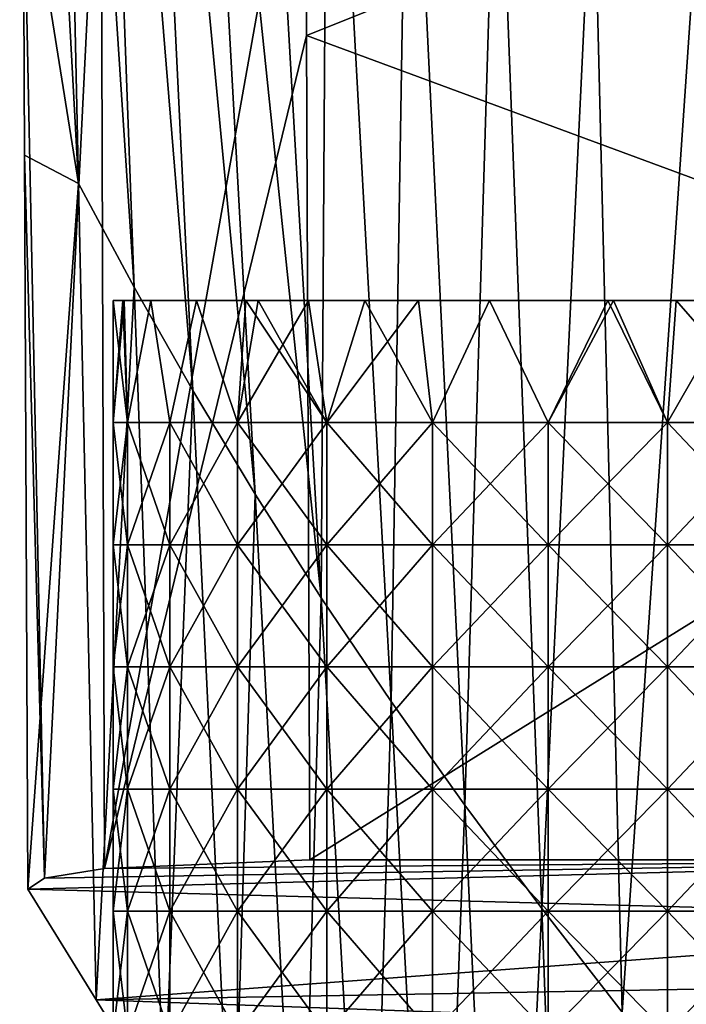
# Model space of a CAD drawing. Header units: millimetres. Extents: x -350 to 350, y 0 to 877.
# Tile 9 of 63: x -295 to -271, y 95 to 130. Entities that reach past the tile are written whole.
import ezdxf

# ---------------------------------------------------------------- set-up
doc = ezdxf.new("R2010")
doc.units = ezdxf.units.MM
doc.header["$LTSCALE"] = 41.718519
for name, color, linetype in [('39', 7, 'CONTINUOUS'), ('43', 7, 'CONTINUOUS'), ('45', 7, 'CONTINUOUS'), ('52', 7, 'CONTINUOUS'), ('70', 7, 'CONTINUOUS'), ('71', 7, 'CONTINUOUS'), ('72', 7, 'CONTINUOUS')]:
    doc.layers.add(name, color=color, linetype=linetype)

msp = doc.modelspace()

# ---------------------------------------------------------------- linework, layer by layer
at = {"layer": '39', "linetype": 'Continuous'}
for points in [[(-293.426, 163.142, -48.906), (-292.571, 123.948, -49.796), (-294.653, 162.07, -10.333), (-293.426, 163.142, -48.906)], [(-290.597, 120.28, -89.168), (-292.571, 123.948, -49.796), (-293.426, 163.142, -48.906), (-290.597, 120.28, -89.168)], [(-292.056, 159.803, -87.591), (-290.597, 120.28, -89.168), (-293.426, 163.142, -48.906), (-292.056, 159.803, -87.591)], [(-294.653, 162.07, -10.333), (-292.571, 123.948, -49.796), (-294.531, 136.222, -10.445), (-294.653, 162.07, -10.333)], [(-288.529, 116.612, -128.533), (-290.597, 120.28, -89.168), (-292.056, 159.803, -87.591), (-288.529, 116.612, -128.533)], [(-290.463, 156.464, -126.26), (-288.529, 116.612, -128.533), (-292.056, 159.803, -87.591), (-290.463, 156.464, -126.26)], [(-286.326, 112.944, -167.877), (-288.529, 116.612, -128.533), (-290.463, 156.464, -126.26), (-286.326, 112.944, -167.877)], [(-288.553, 153.124, -164.878), (-286.326, 112.944, -167.877), (-290.463, 156.464, -126.26), (-288.553, 153.124, -164.878)], [(-283.982, 109.276, -207.199), (-286.326, 112.944, -167.877), (-288.553, 153.124, -164.878), (-283.982, 109.276, -207.199)], [(-286.311, 149.785, -203.444), (-283.982, 109.276, -207.199), (-288.553, 153.124, -164.878), (-286.311, 149.785, -203.444)], [(-283.752, 146.446, -241.967), (-283.982, 109.276, -207.199), (-286.311, 149.785, -203.444), (-283.752, 146.446, -241.967)], [(-281.504, 105.608, -246.503), (-283.982, 109.276, -207.199), (-283.752, 146.446, -241.967), (-281.504, 105.608, -246.503)], [(-280.896, 143.106, -280.457), (-281.504, 105.608, -246.503), (-283.752, 146.446, -241.967), (-280.896, 143.106, -280.457)], [(-278.9, 101.941, -285.792), (-281.504, 105.608, -246.503), (-280.896, 143.106, -280.457), (-278.9, 101.941, -285.792)], [(-277.758, 139.767, -318.924), (-278.9, 101.941, -285.792), (-280.896, 143.106, -280.457), (-277.758, 139.767, -318.924)], [(-276.176, 98.273, -325.072), (-278.9, 101.941, -285.792), (-277.758, 139.767, -318.924), (-276.176, 98.273, -325.072)], [(-274.356, 136.428, -357.38), (-276.176, 98.273, -325.072), (-277.758, 139.767, -318.924), (-274.356, 136.428, -357.38)], [(-273.34, 94.605, -364.347), (-276.176, 98.273, -325.072), (-274.356, 136.428, -357.38), (-273.34, 94.605, -364.347)], [(-270.707, 133.088, -395.833), (-273.34, 94.605, -364.347), (-274.356, 136.428, -357.38), (-270.707, 133.088, -395.833)], [(-294.479, 124.943, -10.493), (-294.531, 136.222, -10.445), (-292.571, 123.948, -49.796), (-294.479, 124.943, -10.493)], [(-270.399, 90.937, -403.621), (-273.34, 94.605, -364.347), (-270.707, 133.088, -395.833), (-270.399, 90.937, -403.621)], [(-292.571, 123.948, -49.796), (-294.361, 98.961, -10.598), (-294.479, 124.943, -10.493), (-292.571, 123.948, -49.796)], [(-291.949, 95.041, -50.577), (-294.361, 98.961, -10.598), (-292.571, 123.948, -49.796), (-291.949, 95.041, -50.577)], [(-290.597, 120.28, -89.168), (-291.949, 95.041, -50.577), (-292.571, 123.948, -49.796), (-290.597, 120.28, -89.168)], [(-289.537, 91.122, -90.555), (-291.949, 95.041, -50.577), (-290.597, 120.28, -89.168), (-289.537, 91.122, -90.555)], [(-288.529, 116.612, -128.533), (-289.537, 91.122, -90.555), (-290.597, 120.28, -89.168), (-288.529, 116.612, -128.533)], [(-287.125, 87.203, -130.534), (-289.537, 91.122, -90.555), (-288.529, 116.612, -128.533), (-287.125, 87.203, -130.534)], [(-286.326, 112.944, -167.877), (-287.125, 87.203, -130.534), (-288.529, 116.612, -128.533), (-286.326, 112.944, -167.877)], [(-284.713, 83.283, -170.513), (-287.125, 87.203, -130.534), (-286.326, 112.944, -167.877), (-284.713, 83.283, -170.513)], [(-283.982, 109.276, -207.199), (-284.713, 83.283, -170.513), (-286.326, 112.944, -167.877), (-283.982, 109.276, -207.199)], [(-282.301, 79.364, -210.492), (-284.713, 83.283, -170.513), (-283.982, 109.276, -207.199), (-282.301, 79.364, -210.492)], [(-281.504, 105.608, -246.503), (-282.301, 79.364, -210.492), (-283.982, 109.276, -207.199), (-281.504, 105.608, -246.503)], [(-279.889, 75.444, -250.472), (-282.301, 79.364, -210.492), (-281.504, 105.608, -246.503), (-279.889, 75.444, -250.472)], [(-278.9, 101.941, -285.792), (-279.889, 75.444, -250.472), (-281.504, 105.608, -246.503), (-278.9, 101.941, -285.792)], [(-277.477, 71.524, -290.451), (-279.889, 75.444, -250.472), (-278.9, 101.941, -285.792), (-277.477, 71.524, -290.451)], [(-276.176, 98.273, -325.072), (-277.477, 71.524, -290.451), (-278.9, 101.941, -285.792), (-276.176, 98.273, -325.072)], [(-275.065, 67.605, -330.429), (-277.477, 71.524, -290.451), (-276.176, 98.273, -325.072), (-275.065, 67.605, -330.429)], [(-273.34, 94.605, -364.347), (-275.065, 67.605, -330.429), (-276.176, 98.273, -325.072), (-273.34, 94.605, -364.347)]]:
    msp.add_3dface(points, dxfattribs=at)
at = {"layer": '43', "linetype": 'Continuous'}
for points in [[(-284.509, 129.183), (-255, 140.973), (-284.556, 139.539), (-284.509, 129.183)], [(-255, 118.279), (-255, 140.973), (-284.509, 129.183), (-255, 118.279)], [(-284.383, 100), (-255, 118.279), (-284.509, 129.183), (-284.383, 100)], [(-255, 100), (-255, 118.279), (-284.383, 100), (-255, 100)]]:
    msp.add_3dface(points, dxfattribs=at)
at = {"layer": '45', "linetype": 'Continuous'}
for points in [[(-255, 100), (-294.361, 98.961, -10.598), (-253.905, 97.868, -21.745), (-255, 100)], [(-294.361, 98.961, -10.598), (-255, 100), (-293.779, 99.354, -6.585), (-294.361, 98.961, -10.598)], [(-293.779, 99.354, -6.585), (-255, 100), (-291.652, 99.693, -3.134), (-293.779, 99.354, -6.585)], [(-255, 100), (-284.383, 100), (-291.652, 99.693, -3.134), (-255, 100)], [(-294.361, 98.961, -10.598), (-291.949, 95.041, -50.577), (-253.905, 97.868, -21.745), (-294.361, 98.961, -10.598)], [(-291.949, 95.041, -50.577), (-252.811, 95.736, -43.49), (-253.905, 97.868, -21.745), (-291.949, 95.041, -50.577)], [(-252.811, 95.736, -43.49), (-291.949, 95.041, -50.577), (-251.715, 93.602, -65.256), (-252.811, 95.736, -43.49)], [(-291.949, 95.041, -50.577), (-289.537, 91.122, -90.555), (-251.715, 93.602, -65.256), (-291.949, 95.041, -50.577)]]:
    msp.add_3dface(points, dxfattribs=at)
at = {"layer": '52', "linetype": 'Continuous'}
for points in [[(-294.531, 136.222, -10.445), (-293.779, 99.354, -6.585), (-291.778, 139.646, -3.083), (-294.531, 136.222, -10.445)], [(-293.779, 99.354, -6.585), (-291.652, 99.693, -3.134), (-291.778, 139.646, -3.083), (-293.779, 99.354, -6.585)], [(-291.652, 99.693, -3.134), (-284.556, 139.539), (-291.778, 139.646, -3.083), (-291.652, 99.693, -3.134)], [(-284.556, 139.539), (-291.652, 99.693, -3.134), (-284.509, 129.183), (-284.556, 139.539)], [(-294.531, 136.222, -10.445), (-294.479, 124.943, -10.493), (-293.779, 99.354, -6.585), (-294.531, 136.222, -10.445)], [(-284.383, 100), (-284.509, 129.183), (-291.652, 99.693, -3.134), (-284.383, 100)], [(-294.479, 124.943, -10.493), (-294.361, 98.961, -10.598), (-293.779, 99.354, -6.585), (-294.479, 124.943, -10.493)]]:
    msp.add_3dface(points, dxfattribs=at)
at = {"layer": '70', "linetype": 'Continuous'}
for points in [[(-291.007, 119.8, -26.704), (-291.344, 119.8, -23.286), (-290.961, 119.8, -26.927), (-291.007, 119.8, -26.704)], [(-290.961, 119.8, -26.927), (-291.344, 119.8, -23.286), (-290.941, 119.8, -23.286), (-290.961, 119.8, -26.927)], [(-290.941, 119.8, -23.286), (-291.344, 119.8, -23.286), (-291.007, 119.8, -19.868), (-290.941, 119.8, -23.286)], [(-290.961, 119.8, -19.645), (-290.941, 119.8, -23.286), (-291.007, 119.8, -19.868), (-290.961, 119.8, -19.645)], [(-290.961, 119.8, -26.927), (-290.941, 119.8, -23.286), (-286.615, 119.8, -27.249), (-290.961, 119.8, -26.927)], [(-290.01, 119.8, -29.986), (-290.961, 119.8, -26.927), (-286.615, 119.8, -27.249), (-290.01, 119.8, -29.986)], [(-290.941, 119.8, -23.286), (-290.961, 119.8, -19.645), (-286.615, 119.8, -23.286), (-290.941, 119.8, -23.286)], [(-286.615, 119.8, -23.286), (-290.961, 119.8, -19.645), (-286.615, 119.8, -19.323), (-286.615, 119.8, -23.286)], [(-286.615, 119.8, -19.323), (-290.961, 119.8, -19.645), (-290.01, 119.8, -16.587), (-286.615, 119.8, -19.323)], [(-286.615, 119.8, -27.249), (-290.941, 119.8, -23.286), (-286.615, 119.8, -23.286), (-286.615, 119.8, -27.249)], [(-288.393, 119.8, -33.01), (-290.01, 119.8, -29.986), (-286.615, 119.8, -31.213), (-288.393, 119.8, -33.01)], [(-286.615, 119.8, -31.213), (-290.01, 119.8, -29.986), (-286.615, 119.8, -27.249), (-286.615, 119.8, -31.213)], [(-286.615, 119.8, -15.36), (-286.615, 119.8, -19.323), (-290.01, 119.8, -16.587), (-286.615, 119.8, -15.36)], [(-288.393, 119.8, -13.563), (-286.615, 119.8, -15.36), (-290.01, 119.8, -16.587), (-288.393, 119.8, -13.563)], [(-286.656, 119.8, -35.206), (-288.393, 119.8, -33.01), (-286.615, 119.8, -31.213), (-286.656, 119.8, -35.206)], [(-286.656, 119.8, -11.366), (-286.615, 119.8, -15.36), (-288.393, 119.8, -13.563), (-286.656, 119.8, -11.366)], [(-286.656, 119.8, -35.206), (-286.615, 119.8, -31.213), (-282.29, 119.8, -34), (-286.656, 119.8, -35.206)], [(-286.218, 119.8, -35.66), (-286.656, 119.8, -35.206), (-282.439, 119.8, -38.53), (-286.218, 119.8, -35.66)], [(-282.439, 119.8, -38.53), (-286.656, 119.8, -35.206), (-282.29, 119.8, -34), (-282.439, 119.8, -38.53)], [(-286.615, 119.8, -15.36), (-286.656, 119.8, -11.366), (-282.29, 119.8, -12.573), (-286.615, 119.8, -15.36)], [(-282.29, 119.8, -12.573), (-286.656, 119.8, -11.366), (-286.218, 119.8, -10.913), (-282.29, 119.8, -12.573)], [(-286.615, 119.8, -31.213), (-286.615, 119.8, -27.249), (-282.29, 119.8, -29.714), (-286.615, 119.8, -31.213)], [(-282.29, 119.8, -34), (-286.615, 119.8, -31.213), (-282.29, 119.8, -29.714), (-282.29, 119.8, -34)], [(-286.615, 119.8, -27.249), (-286.615, 119.8, -23.286), (-282.29, 119.8, -25.429), (-286.615, 119.8, -27.249)], [(-282.29, 119.8, -29.714), (-286.615, 119.8, -27.249), (-282.29, 119.8, -25.429), (-282.29, 119.8, -29.714)], [(-286.615, 119.8, -23.286), (-286.615, 119.8, -19.323), (-282.29, 119.8, -21.144), (-286.615, 119.8, -23.286)], [(-282.29, 119.8, -25.429), (-286.615, 119.8, -23.286), (-282.29, 119.8, -21.144), (-282.29, 119.8, -25.429)], [(-286.615, 119.8, -19.323), (-286.615, 119.8, -15.36), (-282.29, 119.8, -16.858), (-286.615, 119.8, -19.323)], [(-282.29, 119.8, -21.144), (-286.615, 119.8, -19.323), (-282.29, 119.8, -16.858), (-282.29, 119.8, -21.144)], [(-282.29, 119.8, -16.858), (-286.615, 119.8, -15.36), (-282.29, 119.8, -12.573), (-282.29, 119.8, -16.858)], [(-284.43, 119.8, -37.222), (-286.218, 119.8, -35.66), (-282.439, 119.8, -38.53), (-284.43, 119.8, -37.222)], [(-284.43, 119.8, -9.351), (-282.29, 119.8, -12.573), (-286.218, 119.8, -10.913), (-284.43, 119.8, -9.351)], [(-282.439, 119.8, -8.043), (-282.29, 119.8, -12.573), (-284.43, 119.8, -9.351), (-282.439, 119.8, -8.043)], [(-282.439, 119.8, -38.53), (-282.29, 119.8, -34), (-277.965, 119.8, -35.796), (-282.439, 119.8, -38.53)], [(-280.544, 119.8, -39.453), (-282.439, 119.8, -38.53), (-278.029, 119.8, -40.279), (-280.544, 119.8, -39.453)], [(-278.029, 119.8, -40.279), (-282.439, 119.8, -38.53), (-277.965, 119.8, -35.796), (-278.029, 119.8, -40.279)], [(-282.29, 119.8, -12.573), (-282.439, 119.8, -8.043), (-277.965, 119.8, -10.777), (-282.29, 119.8, -12.573)], [(-277.965, 119.8, -10.777), (-282.439, 119.8, -8.043), (-280.544, 119.8, -7.12), (-277.965, 119.8, -10.777)], [(-282.29, 119.8, -34), (-282.29, 119.8, -29.714), (-277.965, 119.8, -31.626), (-282.29, 119.8, -34)], [(-277.965, 119.8, -35.796), (-282.29, 119.8, -34), (-277.965, 119.8, -31.626), (-277.965, 119.8, -35.796)], [(-282.29, 119.8, -29.714), (-282.29, 119.8, -25.429), (-277.965, 119.8, -27.456), (-282.29, 119.8, -29.714)], [(-277.965, 119.8, -31.626), (-282.29, 119.8, -29.714), (-277.965, 119.8, -27.456), (-277.965, 119.8, -31.626)], [(-282.29, 119.8, -25.429), (-282.29, 119.8, -21.144), (-277.965, 119.8, -23.286), (-282.29, 119.8, -25.429)], [(-277.965, 119.8, -27.456), (-282.29, 119.8, -25.429), (-277.965, 119.8, -23.286), (-277.965, 119.8, -27.456)], [(-282.29, 119.8, -21.144), (-282.29, 119.8, -16.858), (-277.965, 119.8, -19.116), (-282.29, 119.8, -21.144)], [(-277.965, 119.8, -23.286), (-282.29, 119.8, -21.144), (-277.965, 119.8, -19.116), (-277.965, 119.8, -23.286)], [(-282.29, 119.8, -16.858), (-282.29, 119.8, -12.573), (-277.965, 119.8, -14.947), (-282.29, 119.8, -16.858)], [(-277.965, 119.8, -19.116), (-282.29, 119.8, -16.858), (-277.965, 119.8, -14.947), (-277.965, 119.8, -19.116)], [(-277.965, 119.8, -14.947), (-282.29, 119.8, -12.573), (-277.965, 119.8, -10.777), (-277.965, 119.8, -14.947)], [(-278.029, 119.8, -6.294), (-277.965, 119.8, -10.777), (-280.544, 119.8, -7.12), (-278.029, 119.8, -6.294)], [(-278.029, 119.8, -40.279), (-277.965, 119.8, -35.796), (-273.64, 119.8, -36.866), (-278.029, 119.8, -40.279)], [(-273.844, 119.8, -40.786), (-278.029, 119.8, -40.279), (-273.636, 119.8, -40.785), (-273.844, 119.8, -40.786)], [(-273.636, 119.8, -40.785), (-278.029, 119.8, -40.279), (-273.64, 119.8, -36.866), (-273.636, 119.8, -40.785)], [(-277.965, 119.8, -10.777), (-278.029, 119.8, -6.294), (-273.64, 119.8, -9.707), (-277.965, 119.8, -10.777)], [(-273.64, 119.8, -9.707), (-278.029, 119.8, -6.294), (-273.636, 119.8, -5.788), (-273.64, 119.8, -9.707)], [(-273.636, 119.8, -5.788), (-278.029, 119.8, -6.294), (-273.844, 119.8, -5.786), (-273.636, 119.8, -5.788)], [(-277.965, 119.8, -35.796), (-277.965, 119.8, -31.626), (-273.64, 119.8, -32.986), (-277.965, 119.8, -35.796)], [(-273.64, 119.8, -36.866), (-277.965, 119.8, -35.796), (-273.64, 119.8, -32.986), (-273.64, 119.8, -36.866)], [(-277.965, 119.8, -31.626), (-277.965, 119.8, -27.456), (-273.64, 119.8, -29.106), (-277.965, 119.8, -31.626)], [(-273.64, 119.8, -32.986), (-277.965, 119.8, -31.626), (-273.64, 119.8, -29.106), (-273.64, 119.8, -32.986)], [(-277.965, 119.8, -27.456), (-277.965, 119.8, -23.286), (-273.64, 119.8, -25.226), (-277.965, 119.8, -27.456)], [(-273.64, 119.8, -29.106), (-277.965, 119.8, -27.456), (-273.64, 119.8, -25.226), (-273.64, 119.8, -29.106)], [(-277.965, 119.8, -23.286), (-277.965, 119.8, -19.116), (-273.64, 119.8, -21.346), (-277.965, 119.8, -23.286)], [(-273.64, 119.8, -25.226), (-277.965, 119.8, -23.286), (-273.64, 119.8, -21.346), (-273.64, 119.8, -25.226)], [(-277.965, 119.8, -19.116), (-277.965, 119.8, -14.947), (-273.64, 119.8, -17.467), (-277.965, 119.8, -19.116)], [(-273.64, 119.8, -21.346), (-277.965, 119.8, -19.116), (-273.64, 119.8, -17.467), (-273.64, 119.8, -21.346)], [(-277.965, 119.8, -14.947), (-277.965, 119.8, -10.777), (-273.64, 119.8, -13.587), (-277.965, 119.8, -14.947)], [(-273.64, 119.8, -17.467), (-277.965, 119.8, -14.947), (-273.64, 119.8, -13.587), (-273.64, 119.8, -17.467)], [(-273.64, 119.8, -13.587), (-277.965, 119.8, -10.777), (-273.64, 119.8, -9.707), (-273.64, 119.8, -13.587)], [(-273.636, 119.8, -40.785), (-273.64, 119.8, -36.866), (-271.423, 119.8, -40.617), (-273.636, 119.8, -40.785)], [(-273.64, 119.8, -36.866), (-273.64, 119.8, -32.986), (-269.315, 119.8, -35.735), (-273.64, 119.8, -36.866)], [(-271.423, 119.8, -40.617), (-273.64, 119.8, -36.866), (-269.256, 119.8, -40.174), (-271.423, 119.8, -40.617)], [(-269.256, 119.8, -40.174), (-273.64, 119.8, -36.866), (-269.315, 119.8, -35.735), (-269.256, 119.8, -40.174)], [(-273.64, 119.8, -32.986), (-273.64, 119.8, -29.106), (-269.315, 119.8, -31.586), (-273.64, 119.8, -32.986)], [(-269.315, 119.8, -35.735), (-273.64, 119.8, -32.986), (-269.315, 119.8, -31.586), (-269.315, 119.8, -35.735)], [(-273.64, 119.8, -29.106), (-273.64, 119.8, -25.226), (-269.315, 119.8, -27.436), (-273.64, 119.8, -29.106)], [(-269.315, 119.8, -31.586), (-273.64, 119.8, -29.106), (-269.315, 119.8, -27.436), (-269.315, 119.8, -31.586)], [(-273.64, 119.8, -25.226), (-273.64, 119.8, -21.346), (-269.315, 119.8, -23.286), (-273.64, 119.8, -25.226)], [(-269.315, 119.8, -27.436), (-273.64, 119.8, -25.226), (-269.315, 119.8, -23.286), (-269.315, 119.8, -27.436)], [(-273.64, 119.8, -21.346), (-273.64, 119.8, -17.467), (-269.315, 119.8, -19.137), (-273.64, 119.8, -21.346)], [(-269.315, 119.8, -23.286), (-273.64, 119.8, -21.346), (-269.315, 119.8, -19.137), (-269.315, 119.8, -23.286)], [(-273.64, 119.8, -17.467), (-273.64, 119.8, -13.587), (-269.315, 119.8, -14.987), (-273.64, 119.8, -17.467)], [(-269.315, 119.8, -19.137), (-273.64, 119.8, -17.467), (-269.315, 119.8, -14.987), (-269.315, 119.8, -19.137)], [(-273.64, 119.8, -13.587), (-273.64, 119.8, -9.707), (-269.315, 119.8, -10.838), (-273.64, 119.8, -13.587)], [(-269.315, 119.8, -14.987), (-273.64, 119.8, -13.587), (-269.315, 119.8, -10.838), (-269.315, 119.8, -14.987)], [(-273.64, 119.8, -9.707), (-273.636, 119.8, -5.788), (-269.256, 119.8, -6.399), (-273.64, 119.8, -9.707)], [(-269.315, 119.8, -10.838), (-273.64, 119.8, -9.707), (-269.256, 119.8, -6.399), (-269.315, 119.8, -10.838)], [(-269.256, 119.8, -6.399), (-273.636, 119.8, -5.788), (-271.423, 119.8, -5.956), (-269.256, 119.8, -6.399)]]:
    msp.add_3dface(points, dxfattribs=at)
at = {"layer": '71', "linetype": 'Continuous'}
for points in [[(-291.344, 119.8, -23.286), (-291.007, 119.8, -26.704), (-291.344, 115.479, -23.286), (-291.344, 119.8, -23.286)], [(-291.007, 119.8, -26.704), (-290.961, 119.8, -26.927), (-291.344, 115.479, -23.286), (-291.007, 119.8, -26.704)], [(-290.961, 119.8, -26.927), (-290.836, 115.479, -27.474), (-291.344, 115.479, -23.286), (-290.961, 119.8, -26.927)], [(-290.961, 119.8, -26.927), (-290.01, 119.8, -29.986), (-290.836, 115.479, -27.474), (-290.961, 119.8, -26.927)], [(-290.01, 119.8, -29.986), (-289.34, 115.479, -31.419), (-290.836, 115.479, -27.474), (-290.01, 119.8, -29.986)], [(-290.01, 119.8, -29.986), (-288.393, 119.8, -33.01), (-289.34, 115.479, -31.419), (-290.01, 119.8, -29.986)], [(-288.393, 119.8, -33.01), (-286.943, 115.479, -34.891), (-289.34, 115.479, -31.419), (-288.393, 119.8, -33.01)], [(-288.393, 119.8, -33.01), (-286.656, 119.8, -35.206), (-286.943, 115.479, -34.891), (-288.393, 119.8, -33.01)], [(-286.656, 119.8, -35.206), (-286.218, 119.8, -35.66), (-286.943, 115.479, -34.891), (-286.656, 119.8, -35.206)], [(-286.218, 119.8, -35.66), (-284.43, 119.8, -37.222), (-286.943, 115.479, -34.891), (-286.218, 119.8, -35.66)], [(-284.43, 119.8, -37.222), (-283.785, 115.479, -37.689), (-286.943, 115.479, -34.891), (-284.43, 119.8, -37.222)], [(-284.43, 119.8, -37.222), (-282.439, 119.8, -38.53), (-283.785, 115.479, -37.689), (-284.43, 119.8, -37.222)], [(-282.439, 119.8, -38.53), (-280.544, 119.8, -39.453), (-283.785, 115.479, -37.689), (-282.439, 119.8, -38.53)], [(-280.544, 119.8, -39.453), (-280.05, 115.479, -39.649), (-283.785, 115.479, -37.689), (-280.544, 119.8, -39.453)], [(-280.544, 119.8, -39.453), (-278.029, 119.8, -40.279), (-280.05, 115.479, -39.649), (-280.544, 119.8, -39.453)], [(-278.029, 119.8, -40.279), (-275.954, 115.479, -40.659), (-280.05, 115.479, -39.649), (-278.029, 119.8, -40.279)], [(-278.029, 119.8, -40.279), (-273.844, 119.8, -40.786), (-275.954, 115.479, -40.659), (-278.029, 119.8, -40.279)], [(-273.844, 119.8, -40.786), (-273.636, 119.8, -40.785), (-275.954, 115.479, -40.659), (-273.844, 119.8, -40.786)], [(-273.636, 119.8, -40.785), (-271.735, 115.479, -40.659), (-275.954, 115.479, -40.659), (-273.636, 119.8, -40.785)], [(-273.636, 119.8, -40.785), (-271.423, 119.8, -40.617), (-271.735, 115.479, -40.659), (-273.636, 119.8, -40.785)], [(-271.423, 119.8, -40.617), (-269.256, 119.8, -40.174), (-271.735, 115.479, -40.659), (-271.423, 119.8, -40.617)], [(-269.256, 119.8, -40.174), (-267.639, 115.479, -39.649), (-271.735, 115.479, -40.659), (-269.256, 119.8, -40.174)], [(-290.836, 111.154, -27.474), (-291.344, 111.154, -23.286), (-290.836, 115.479, -27.474), (-290.836, 111.154, -27.474)], [(-290.836, 115.479, -27.474), (-291.344, 111.154, -23.286), (-291.344, 115.479, -23.286), (-290.836, 115.479, -27.474)], [(-289.34, 111.154, -31.419), (-290.836, 111.154, -27.474), (-289.34, 115.479, -31.419), (-289.34, 111.154, -31.419)], [(-289.34, 115.479, -31.419), (-290.836, 111.154, -27.474), (-290.836, 115.479, -27.474), (-289.34, 115.479, -31.419)], [(-286.943, 111.154, -34.891), (-289.34, 111.154, -31.419), (-286.943, 115.479, -34.891), (-286.943, 111.154, -34.891)], [(-286.943, 115.479, -34.891), (-289.34, 111.154, -31.419), (-289.34, 115.479, -31.419), (-286.943, 115.479, -34.891)], [(-283.785, 111.154, -37.689), (-286.943, 111.154, -34.891), (-283.785, 115.479, -37.689), (-283.785, 111.154, -37.689)], [(-283.785, 115.479, -37.689), (-286.943, 111.154, -34.891), (-286.943, 115.479, -34.891), (-283.785, 115.479, -37.689)], [(-280.05, 111.154, -39.649), (-283.785, 111.154, -37.689), (-280.05, 115.479, -39.649), (-280.05, 111.154, -39.649)], [(-280.05, 115.479, -39.649), (-283.785, 111.154, -37.689), (-283.785, 115.479, -37.689), (-280.05, 115.479, -39.649)], [(-275.954, 111.154, -40.659), (-280.05, 111.154, -39.649), (-275.954, 115.479, -40.659), (-275.954, 111.154, -40.659)], [(-275.954, 115.479, -40.659), (-280.05, 111.154, -39.649), (-280.05, 115.479, -39.649), (-275.954, 115.479, -40.659)], [(-271.735, 111.154, -40.659), (-275.954, 111.154, -40.659), (-271.735, 115.479, -40.659), (-271.735, 111.154, -40.659)], [(-271.735, 115.479, -40.659), (-275.954, 111.154, -40.659), (-275.954, 115.479, -40.659), (-271.735, 115.479, -40.659)], [(-267.639, 111.154, -39.649), (-271.735, 111.154, -40.659), (-267.639, 115.479, -39.649), (-267.639, 111.154, -39.649)], [(-267.639, 115.479, -39.649), (-271.735, 111.154, -40.659), (-271.735, 115.479, -40.659), (-267.639, 115.479, -39.649)], [(-290.836, 106.829, -27.474), (-291.344, 106.829, -23.286), (-290.836, 111.154, -27.474), (-290.836, 106.829, -27.474)], [(-290.836, 111.154, -27.474), (-291.344, 106.829, -23.286), (-291.344, 111.154, -23.286), (-290.836, 111.154, -27.474)], [(-289.34, 106.829, -31.419), (-290.836, 106.829, -27.474), (-289.34, 111.154, -31.419), (-289.34, 106.829, -31.419)], [(-289.34, 111.154, -31.419), (-290.836, 106.829, -27.474), (-290.836, 111.154, -27.474), (-289.34, 111.154, -31.419)], [(-286.943, 106.829, -34.891), (-289.34, 106.829, -31.419), (-286.943, 111.154, -34.891), (-286.943, 106.829, -34.891)], [(-286.943, 111.154, -34.891), (-289.34, 106.829, -31.419), (-289.34, 111.154, -31.419), (-286.943, 111.154, -34.891)], [(-283.785, 106.829, -37.689), (-286.943, 106.829, -34.891), (-283.785, 111.154, -37.689), (-283.785, 106.829, -37.689)], [(-283.785, 111.154, -37.689), (-286.943, 106.829, -34.891), (-286.943, 111.154, -34.891), (-283.785, 111.154, -37.689)], [(-280.05, 106.829, -39.649), (-283.785, 106.829, -37.689), (-280.05, 111.154, -39.649), (-280.05, 106.829, -39.649)], [(-280.05, 111.154, -39.649), (-283.785, 106.829, -37.689), (-283.785, 111.154, -37.689), (-280.05, 111.154, -39.649)], [(-275.954, 106.829, -40.659), (-280.05, 106.829, -39.649), (-275.954, 111.154, -40.659), (-275.954, 106.829, -40.659)], [(-275.954, 111.154, -40.659), (-280.05, 106.829, -39.649), (-280.05, 111.154, -39.649), (-275.954, 111.154, -40.659)], [(-271.735, 106.829, -40.659), (-275.954, 106.829, -40.659), (-271.735, 111.154, -40.659), (-271.735, 106.829, -40.659)], [(-271.735, 111.154, -40.659), (-275.954, 106.829, -40.659), (-275.954, 111.154, -40.659), (-271.735, 111.154, -40.659)], [(-267.639, 106.829, -39.649), (-271.735, 106.829, -40.659), (-267.639, 111.154, -39.649), (-267.639, 106.829, -39.649)], [(-267.639, 111.154, -39.649), (-271.735, 106.829, -40.659), (-271.735, 111.154, -40.659), (-267.639, 111.154, -39.649)], [(-290.836, 102.504, -27.474), (-291.344, 102.504, -23.286), (-290.836, 106.829, -27.474), (-290.836, 102.504, -27.474)], [(-290.836, 106.829, -27.474), (-291.344, 102.504, -23.286), (-291.344, 106.829, -23.286), (-290.836, 106.829, -27.474)], [(-289.34, 102.504, -31.419), (-290.836, 102.504, -27.474), (-289.34, 106.829, -31.419), (-289.34, 102.504, -31.419)], [(-289.34, 106.829, -31.419), (-290.836, 102.504, -27.474), (-290.836, 106.829, -27.474), (-289.34, 106.829, -31.419)], [(-286.943, 102.504, -34.891), (-289.34, 102.504, -31.419), (-286.943, 106.829, -34.891), (-286.943, 102.504, -34.891)], [(-286.943, 106.829, -34.891), (-289.34, 102.504, -31.419), (-289.34, 106.829, -31.419), (-286.943, 106.829, -34.891)], [(-283.785, 102.504, -37.689), (-286.943, 102.504, -34.891), (-283.785, 106.829, -37.689), (-283.785, 102.504, -37.689)], [(-283.785, 106.829, -37.689), (-286.943, 102.504, -34.891), (-286.943, 106.829, -34.891), (-283.785, 106.829, -37.689)], [(-280.05, 102.504, -39.649), (-283.785, 102.504, -37.689), (-280.05, 106.829, -39.649), (-280.05, 102.504, -39.649)], [(-280.05, 106.829, -39.649), (-283.785, 102.504, -37.689), (-283.785, 106.829, -37.689), (-280.05, 106.829, -39.649)], [(-275.954, 102.504, -40.659), (-280.05, 102.504, -39.649), (-275.954, 106.829, -40.659), (-275.954, 102.504, -40.659)], [(-275.954, 106.829, -40.659), (-280.05, 102.504, -39.649), (-280.05, 106.829, -39.649), (-275.954, 106.829, -40.659)], [(-271.735, 102.504, -40.659), (-275.954, 102.504, -40.659), (-271.735, 106.829, -40.659), (-271.735, 102.504, -40.659)], [(-271.735, 106.829, -40.659), (-275.954, 102.504, -40.659), (-275.954, 106.829, -40.659), (-271.735, 106.829, -40.659)], [(-267.639, 102.504, -39.649), (-271.735, 102.504, -40.659), (-267.639, 106.829, -39.649), (-267.639, 102.504, -39.649)], [(-267.639, 106.829, -39.649), (-271.735, 102.504, -40.659), (-271.735, 106.829, -40.659), (-267.639, 106.829, -39.649)], [(-290.836, 98.179, -27.474), (-291.344, 98.179, -23.286), (-290.836, 102.504, -27.474), (-290.836, 98.179, -27.474)], [(-290.836, 102.504, -27.474), (-291.344, 98.179, -23.286), (-291.344, 102.504, -23.286), (-290.836, 102.504, -27.474)], [(-289.34, 98.179, -31.419), (-290.836, 98.179, -27.474), (-289.34, 102.504, -31.419), (-289.34, 98.179, -31.419)], [(-289.34, 102.504, -31.419), (-290.836, 98.179, -27.474), (-290.836, 102.504, -27.474), (-289.34, 102.504, -31.419)], [(-286.943, 98.179, -34.891), (-289.34, 98.179, -31.419), (-286.943, 102.504, -34.891), (-286.943, 98.179, -34.891)], [(-286.943, 102.504, -34.891), (-289.34, 98.179, -31.419), (-289.34, 102.504, -31.419), (-286.943, 102.504, -34.891)], [(-283.785, 98.179, -37.689), (-286.943, 98.179, -34.891), (-283.785, 102.504, -37.689), (-283.785, 98.179, -37.689)], [(-283.785, 102.504, -37.689), (-286.943, 98.179, -34.891), (-286.943, 102.504, -34.891), (-283.785, 102.504, -37.689)], [(-280.05, 98.179, -39.649), (-283.785, 98.179, -37.689), (-280.05, 102.504, -39.649), (-280.05, 98.179, -39.649)], [(-280.05, 102.504, -39.649), (-283.785, 98.179, -37.689), (-283.785, 102.504, -37.689), (-280.05, 102.504, -39.649)], [(-275.954, 98.179, -40.659), (-280.05, 98.179, -39.649), (-275.954, 102.504, -40.659), (-275.954, 98.179, -40.659)], [(-275.954, 102.504, -40.659), (-280.05, 98.179, -39.649), (-280.05, 102.504, -39.649), (-275.954, 102.504, -40.659)], [(-271.735, 98.179, -40.659), (-275.954, 98.179, -40.659), (-271.735, 102.504, -40.659), (-271.735, 98.179, -40.659)], [(-271.735, 102.504, -40.659), (-275.954, 98.179, -40.659), (-275.954, 102.504, -40.659), (-271.735, 102.504, -40.659)], [(-267.639, 98.179, -39.649), (-271.735, 98.179, -40.659), (-267.639, 102.504, -39.649), (-267.639, 98.179, -39.649)], [(-267.639, 102.504, -39.649), (-271.735, 98.179, -40.659), (-271.735, 102.504, -40.659), (-267.639, 102.504, -39.649)], [(-290.836, 93.854, -27.474), (-291.344, 93.854, -23.286), (-290.836, 98.179, -27.474), (-290.836, 93.854, -27.474)], [(-290.836, 98.179, -27.474), (-291.344, 93.854, -23.286), (-291.344, 98.179, -23.286), (-290.836, 98.179, -27.474)], [(-289.34, 93.854, -31.419), (-290.836, 93.854, -27.474), (-289.34, 98.179, -31.419), (-289.34, 93.854, -31.419)], [(-289.34, 98.179, -31.419), (-290.836, 93.854, -27.474), (-290.836, 98.179, -27.474), (-289.34, 98.179, -31.419)], [(-286.943, 93.854, -34.891), (-289.34, 93.854, -31.419), (-286.943, 98.179, -34.891), (-286.943, 93.854, -34.891)], [(-286.943, 98.179, -34.891), (-289.34, 93.854, -31.419), (-289.34, 98.179, -31.419), (-286.943, 98.179, -34.891)], [(-283.785, 93.854, -37.689), (-286.943, 93.854, -34.891), (-283.785, 98.179, -37.689), (-283.785, 93.854, -37.689)], [(-283.785, 98.179, -37.689), (-286.943, 93.854, -34.891), (-286.943, 98.179, -34.891), (-283.785, 98.179, -37.689)], [(-280.05, 93.854, -39.649), (-283.785, 93.854, -37.689), (-280.05, 98.179, -39.649), (-280.05, 93.854, -39.649)], [(-280.05, 98.179, -39.649), (-283.785, 93.854, -37.689), (-283.785, 98.179, -37.689), (-280.05, 98.179, -39.649)], [(-275.954, 93.854, -40.659), (-280.05, 93.854, -39.649), (-275.954, 98.179, -40.659), (-275.954, 93.854, -40.659)], [(-275.954, 98.179, -40.659), (-280.05, 93.854, -39.649), (-280.05, 98.179, -39.649), (-275.954, 98.179, -40.659)], [(-271.735, 93.854, -40.659), (-275.954, 93.854, -40.659), (-271.735, 98.179, -40.659), (-271.735, 93.854, -40.659)], [(-271.735, 98.179, -40.659), (-275.954, 93.854, -40.659), (-275.954, 98.179, -40.659), (-271.735, 98.179, -40.659)], [(-267.639, 93.854, -39.649), (-271.735, 93.854, -40.659), (-267.639, 98.179, -39.649), (-267.639, 93.854, -39.649)], [(-267.639, 98.179, -39.649), (-271.735, 93.854, -40.659), (-271.735, 98.179, -40.659), (-267.639, 98.179, -39.649)]]:
    msp.add_3dface(points, dxfattribs=at)
at = {"layer": '72', "linetype": 'Continuous'}
for points in [[(-291.007, 119.8, -19.868), (-291.344, 119.8, -23.286), (-290.836, 115.479, -19.098), (-291.007, 119.8, -19.868)], [(-291.344, 119.8, -23.286), (-291.344, 115.479, -23.286), (-290.836, 115.479, -19.098), (-291.344, 119.8, -23.286)], [(-290.961, 119.8, -19.645), (-291.007, 119.8, -19.868), (-290.836, 115.479, -19.098), (-290.961, 119.8, -19.645)], [(-290.01, 119.8, -16.587), (-290.961, 119.8, -19.645), (-290.836, 115.479, -19.098), (-290.01, 119.8, -16.587)], [(-290.01, 119.8, -16.587), (-290.836, 115.479, -19.098), (-289.34, 115.479, -15.154), (-290.01, 119.8, -16.587)], [(-288.393, 119.8, -13.563), (-290.01, 119.8, -16.587), (-289.34, 115.479, -15.154), (-288.393, 119.8, -13.563)], [(-288.393, 119.8, -13.563), (-289.34, 115.479, -15.154), (-286.943, 115.479, -11.682), (-288.393, 119.8, -13.563)], [(-286.656, 119.8, -11.366), (-288.393, 119.8, -13.563), (-286.943, 115.479, -11.682), (-286.656, 119.8, -11.366)], [(-286.656, 119.8, -11.366), (-286.943, 115.479, -11.682), (-283.785, 115.479, -8.884), (-286.656, 119.8, -11.366)], [(-286.218, 119.8, -10.913), (-286.656, 119.8, -11.366), (-283.785, 115.479, -8.884), (-286.218, 119.8, -10.913)], [(-284.43, 119.8, -9.351), (-286.218, 119.8, -10.913), (-283.785, 115.479, -8.884), (-284.43, 119.8, -9.351)], [(-282.439, 119.8, -8.043), (-284.43, 119.8, -9.351), (-283.785, 115.479, -8.884), (-282.439, 119.8, -8.043)], [(-282.439, 119.8, -8.043), (-283.785, 115.479, -8.884), (-280.05, 115.479, -6.924), (-282.439, 119.8, -8.043)], [(-280.544, 119.8, -7.12), (-282.439, 119.8, -8.043), (-280.05, 115.479, -6.924), (-280.544, 119.8, -7.12)], [(-278.029, 119.8, -6.294), (-280.544, 119.8, -7.12), (-280.05, 115.479, -6.924), (-278.029, 119.8, -6.294)], [(-278.029, 119.8, -6.294), (-280.05, 115.479, -6.924), (-275.954, 115.479, -5.914), (-278.029, 119.8, -6.294)], [(-273.844, 119.8, -5.786), (-278.029, 119.8, -6.294), (-275.954, 115.479, -5.914), (-273.844, 119.8, -5.786)], [(-273.844, 119.8, -5.786), (-275.954, 115.479, -5.914), (-271.735, 115.479, -5.914), (-273.844, 119.8, -5.786)], [(-273.636, 119.8, -5.788), (-273.844, 119.8, -5.786), (-271.735, 115.479, -5.914), (-273.636, 119.8, -5.788)], [(-271.423, 119.8, -5.956), (-273.636, 119.8, -5.788), (-271.735, 115.479, -5.914), (-271.423, 119.8, -5.956)], [(-271.423, 119.8, -5.956), (-271.735, 115.479, -5.914), (-267.639, 115.479, -6.924), (-271.423, 119.8, -5.956)], [(-269.256, 119.8, -6.399), (-271.423, 119.8, -5.956), (-267.639, 115.479, -6.924), (-269.256, 119.8, -6.399)], [(-291.344, 115.479, -23.286), (-291.344, 111.154, -23.286), (-290.836, 111.154, -19.098), (-291.344, 115.479, -23.286)], [(-291.344, 115.479, -23.286), (-290.836, 111.154, -19.098), (-290.836, 115.479, -19.098), (-291.344, 115.479, -23.286)], [(-290.836, 111.154, -19.098), (-289.34, 111.154, -15.154), (-290.836, 115.479, -19.098), (-290.836, 111.154, -19.098)], [(-290.836, 115.479, -19.098), (-289.34, 111.154, -15.154), (-289.34, 115.479, -15.154), (-290.836, 115.479, -19.098)], [(-289.34, 111.154, -15.154), (-286.943, 111.154, -11.682), (-289.34, 115.479, -15.154), (-289.34, 111.154, -15.154)], [(-289.34, 115.479, -15.154), (-286.943, 111.154, -11.682), (-286.943, 115.479, -11.682), (-289.34, 115.479, -15.154)], [(-286.943, 111.154, -11.682), (-283.785, 111.154, -8.884), (-286.943, 115.479, -11.682), (-286.943, 111.154, -11.682)], [(-286.943, 115.479, -11.682), (-283.785, 111.154, -8.884), (-283.785, 115.479, -8.884), (-286.943, 115.479, -11.682)], [(-283.785, 111.154, -8.884), (-280.05, 111.154, -6.924), (-283.785, 115.479, -8.884), (-283.785, 111.154, -8.884)], [(-283.785, 115.479, -8.884), (-280.05, 111.154, -6.924), (-280.05, 115.479, -6.924), (-283.785, 115.479, -8.884)], [(-280.05, 111.154, -6.924), (-275.954, 111.154, -5.914), (-280.05, 115.479, -6.924), (-280.05, 111.154, -6.924)], [(-280.05, 115.479, -6.924), (-275.954, 111.154, -5.914), (-275.954, 115.479, -5.914), (-280.05, 115.479, -6.924)], [(-275.954, 111.154, -5.914), (-271.735, 111.154, -5.914), (-275.954, 115.479, -5.914), (-275.954, 111.154, -5.914)], [(-275.954, 115.479, -5.914), (-271.735, 111.154, -5.914), (-271.735, 115.479, -5.914), (-275.954, 115.479, -5.914)], [(-271.735, 111.154, -5.914), (-267.639, 111.154, -6.924), (-271.735, 115.479, -5.914), (-271.735, 111.154, -5.914)], [(-271.735, 115.479, -5.914), (-267.639, 111.154, -6.924), (-267.639, 115.479, -6.924), (-271.735, 115.479, -5.914)], [(-291.344, 111.154, -23.286), (-291.344, 106.829, -23.286), (-290.836, 106.829, -19.098), (-291.344, 111.154, -23.286)], [(-291.344, 111.154, -23.286), (-290.836, 106.829, -19.098), (-290.836, 111.154, -19.098), (-291.344, 111.154, -23.286)], [(-290.836, 106.829, -19.098), (-289.34, 106.829, -15.154), (-290.836, 111.154, -19.098), (-290.836, 106.829, -19.098)], [(-290.836, 111.154, -19.098), (-289.34, 106.829, -15.154), (-289.34, 111.154, -15.154), (-290.836, 111.154, -19.098)], [(-289.34, 106.829, -15.154), (-286.943, 106.829, -11.682), (-289.34, 111.154, -15.154), (-289.34, 106.829, -15.154)], [(-289.34, 111.154, -15.154), (-286.943, 106.829, -11.682), (-286.943, 111.154, -11.682), (-289.34, 111.154, -15.154)], [(-286.943, 106.829, -11.682), (-283.785, 106.829, -8.884), (-286.943, 111.154, -11.682), (-286.943, 106.829, -11.682)], [(-286.943, 111.154, -11.682), (-283.785, 106.829, -8.884), (-283.785, 111.154, -8.884), (-286.943, 111.154, -11.682)], [(-283.785, 106.829, -8.884), (-280.05, 106.829, -6.924), (-283.785, 111.154, -8.884), (-283.785, 106.829, -8.884)], [(-283.785, 111.154, -8.884), (-280.05, 106.829, -6.924), (-280.05, 111.154, -6.924), (-283.785, 111.154, -8.884)], [(-280.05, 106.829, -6.924), (-275.954, 106.829, -5.914), (-280.05, 111.154, -6.924), (-280.05, 106.829, -6.924)], [(-280.05, 111.154, -6.924), (-275.954, 106.829, -5.914), (-275.954, 111.154, -5.914), (-280.05, 111.154, -6.924)], [(-275.954, 106.829, -5.914), (-271.735, 106.829, -5.914), (-275.954, 111.154, -5.914), (-275.954, 106.829, -5.914)], [(-275.954, 111.154, -5.914), (-271.735, 106.829, -5.914), (-271.735, 111.154, -5.914), (-275.954, 111.154, -5.914)], [(-271.735, 106.829, -5.914), (-267.639, 106.829, -6.924), (-271.735, 111.154, -5.914), (-271.735, 106.829, -5.914)], [(-271.735, 111.154, -5.914), (-267.639, 106.829, -6.924), (-267.639, 111.154, -6.924), (-271.735, 111.154, -5.914)], [(-291.344, 106.829, -23.286), (-291.344, 102.504, -23.286), (-290.836, 102.504, -19.098), (-291.344, 106.829, -23.286)], [(-291.344, 106.829, -23.286), (-290.836, 102.504, -19.098), (-290.836, 106.829, -19.098), (-291.344, 106.829, -23.286)], [(-290.836, 102.504, -19.098), (-289.34, 102.504, -15.154), (-290.836, 106.829, -19.098), (-290.836, 102.504, -19.098)], [(-290.836, 106.829, -19.098), (-289.34, 102.504, -15.154), (-289.34, 106.829, -15.154), (-290.836, 106.829, -19.098)], [(-289.34, 102.504, -15.154), (-286.943, 102.504, -11.682), (-289.34, 106.829, -15.154), (-289.34, 102.504, -15.154)], [(-289.34, 106.829, -15.154), (-286.943, 102.504, -11.682), (-286.943, 106.829, -11.682), (-289.34, 106.829, -15.154)], [(-286.943, 102.504, -11.682), (-283.785, 102.504, -8.884), (-286.943, 106.829, -11.682), (-286.943, 102.504, -11.682)], [(-286.943, 106.829, -11.682), (-283.785, 102.504, -8.884), (-283.785, 106.829, -8.884), (-286.943, 106.829, -11.682)], [(-283.785, 102.504, -8.884), (-280.05, 102.504, -6.924), (-283.785, 106.829, -8.884), (-283.785, 102.504, -8.884)], [(-283.785, 106.829, -8.884), (-280.05, 102.504, -6.924), (-280.05, 106.829, -6.924), (-283.785, 106.829, -8.884)], [(-280.05, 102.504, -6.924), (-275.954, 102.504, -5.914), (-280.05, 106.829, -6.924), (-280.05, 102.504, -6.924)], [(-280.05, 106.829, -6.924), (-275.954, 102.504, -5.914), (-275.954, 106.829, -5.914), (-280.05, 106.829, -6.924)], [(-275.954, 102.504, -5.914), (-271.735, 102.504, -5.914), (-275.954, 106.829, -5.914), (-275.954, 102.504, -5.914)], [(-275.954, 106.829, -5.914), (-271.735, 102.504, -5.914), (-271.735, 106.829, -5.914), (-275.954, 106.829, -5.914)], [(-271.735, 102.504, -5.914), (-267.639, 102.504, -6.924), (-271.735, 106.829, -5.914), (-271.735, 102.504, -5.914)], [(-271.735, 106.829, -5.914), (-267.639, 102.504, -6.924), (-267.639, 106.829, -6.924), (-271.735, 106.829, -5.914)], [(-291.344, 102.504, -23.286), (-291.344, 98.179, -23.286), (-290.836, 98.179, -19.098), (-291.344, 102.504, -23.286)], [(-291.344, 102.504, -23.286), (-290.836, 98.179, -19.098), (-290.836, 102.504, -19.098), (-291.344, 102.504, -23.286)], [(-290.836, 98.179, -19.098), (-289.34, 98.179, -15.154), (-290.836, 102.504, -19.098), (-290.836, 98.179, -19.098)], [(-290.836, 102.504, -19.098), (-289.34, 98.179, -15.154), (-289.34, 102.504, -15.154), (-290.836, 102.504, -19.098)], [(-289.34, 98.179, -15.154), (-286.943, 98.179, -11.682), (-289.34, 102.504, -15.154), (-289.34, 98.179, -15.154)], [(-289.34, 102.504, -15.154), (-286.943, 98.179, -11.682), (-286.943, 102.504, -11.682), (-289.34, 102.504, -15.154)], [(-286.943, 98.179, -11.682), (-283.785, 98.179, -8.884), (-286.943, 102.504, -11.682), (-286.943, 98.179, -11.682)], [(-286.943, 102.504, -11.682), (-283.785, 98.179, -8.884), (-283.785, 102.504, -8.884), (-286.943, 102.504, -11.682)], [(-283.785, 98.179, -8.884), (-280.05, 98.179, -6.924), (-283.785, 102.504, -8.884), (-283.785, 98.179, -8.884)], [(-283.785, 102.504, -8.884), (-280.05, 98.179, -6.924), (-280.05, 102.504, -6.924), (-283.785, 102.504, -8.884)], [(-280.05, 98.179, -6.924), (-275.954, 98.179, -5.914), (-280.05, 102.504, -6.924), (-280.05, 98.179, -6.924)], [(-280.05, 102.504, -6.924), (-275.954, 98.179, -5.914), (-275.954, 102.504, -5.914), (-280.05, 102.504, -6.924)], [(-275.954, 98.179, -5.914), (-271.735, 98.179, -5.914), (-275.954, 102.504, -5.914), (-275.954, 98.179, -5.914)], [(-275.954, 102.504, -5.914), (-271.735, 98.179, -5.914), (-271.735, 102.504, -5.914), (-275.954, 102.504, -5.914)], [(-271.735, 98.179, -5.914), (-267.639, 98.179, -6.924), (-271.735, 102.504, -5.914), (-271.735, 98.179, -5.914)], [(-271.735, 102.504, -5.914), (-267.639, 98.179, -6.924), (-267.639, 102.504, -6.924), (-271.735, 102.504, -5.914)], [(-291.344, 98.179, -23.286), (-291.344, 93.854, -23.286), (-290.836, 93.854, -19.098), (-291.344, 98.179, -23.286)], [(-291.344, 98.179, -23.286), (-290.836, 93.854, -19.098), (-290.836, 98.179, -19.098), (-291.344, 98.179, -23.286)], [(-290.836, 93.854, -19.098), (-289.34, 93.854, -15.154), (-290.836, 98.179, -19.098), (-290.836, 93.854, -19.098)], [(-290.836, 98.179, -19.098), (-289.34, 93.854, -15.154), (-289.34, 98.179, -15.154), (-290.836, 98.179, -19.098)], [(-289.34, 93.854, -15.154), (-286.943, 93.854, -11.682), (-289.34, 98.179, -15.154), (-289.34, 93.854, -15.154)], [(-289.34, 98.179, -15.154), (-286.943, 93.854, -11.682), (-286.943, 98.179, -11.682), (-289.34, 98.179, -15.154)], [(-286.943, 93.854, -11.682), (-283.785, 93.854, -8.884), (-286.943, 98.179, -11.682), (-286.943, 93.854, -11.682)], [(-286.943, 98.179, -11.682), (-283.785, 93.854, -8.884), (-283.785, 98.179, -8.884), (-286.943, 98.179, -11.682)], [(-283.785, 93.854, -8.884), (-280.05, 93.854, -6.924), (-283.785, 98.179, -8.884), (-283.785, 93.854, -8.884)], [(-283.785, 98.179, -8.884), (-280.05, 93.854, -6.924), (-280.05, 98.179, -6.924), (-283.785, 98.179, -8.884)], [(-280.05, 93.854, -6.924), (-275.954, 93.854, -5.914), (-280.05, 98.179, -6.924), (-280.05, 93.854, -6.924)], [(-280.05, 98.179, -6.924), (-275.954, 93.854, -5.914), (-275.954, 98.179, -5.914), (-280.05, 98.179, -6.924)], [(-275.954, 93.854, -5.914), (-271.735, 93.854, -5.914), (-275.954, 98.179, -5.914), (-275.954, 93.854, -5.914)], [(-275.954, 98.179, -5.914), (-271.735, 93.854, -5.914), (-271.735, 98.179, -5.914), (-275.954, 98.179, -5.914)], [(-271.735, 93.854, -5.914), (-267.639, 93.854, -6.924), (-271.735, 98.179, -5.914), (-271.735, 93.854, -5.914)], [(-271.735, 98.179, -5.914), (-267.639, 93.854, -6.924), (-267.639, 98.179, -6.924), (-271.735, 98.179, -5.914)]]:
    msp.add_3dface(points, dxfattribs=at)

doc.saveas('drawing.dxf')
